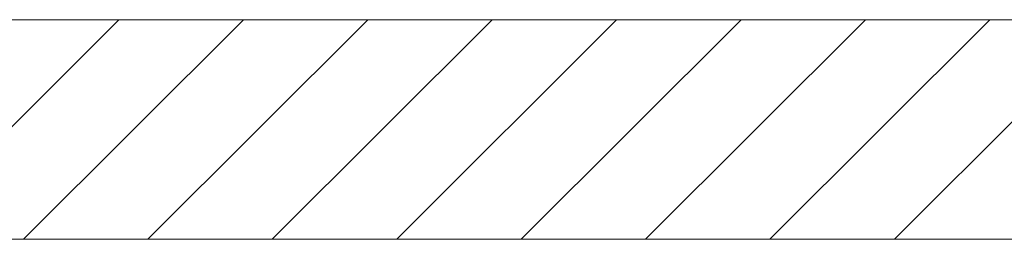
# Model space of a CAD drawing. Extents: x -720 to 300, y 62 to 1107.
# Tile 234 of 250: x 229.51 to 240.71, y 856 to 858.5. Entities that reach past the tile are written whole.
import ezdxf
from ezdxf.lldxf.tags import DXFTag

# ---------------------------------------------------------------- set-up
doc = ezdxf.new("R2010")
doc.units = 0
doc.layers.get('0').update_dxf_attribs({"lineweight": 35})
doc.layers.add('E_Detail_Linie_Text_Bem', color=7, linetype='Continuous', lineweight=13)
doc.layers.add('E_Detail_Wandschraffur', color=7, linetype='Continuous', lineweight=5, true_color=0xc0c0c0)
tags = doc.linetypes.add('fein_strichliert', pattern=[4, 1, -2, 1]).pattern_tags.tags
tags[8:9] = [DXFTag(74, 4), DXFTag(75, 0), DXFTag(340, '0'), DXFTag(46, 0.0), DXFTag(50, 0.0), DXFTag(44, 0.0), DXFTag(45, 0.0)]
tags[6:7] = [DXFTag(74, 4), DXFTag(75, 0), DXFTag(340, '0'), DXFTag(46, 0.0), DXFTag(50, 0.0), DXFTag(44, 0.0), DXFTag(45, 0.0)]
tags[4:5] = [DXFTag(74, 4), DXFTag(75, 0), DXFTag(340, '0'), DXFTag(46, 0.0), DXFTag(50, 0.0), DXFTag(44, 0.0), DXFTag(45, 0.0)]

# ---------------------------------------------------------------- blocks, each defined once
blk = doc.blocks.new('Referenz-A06G9FMH8I')
at = {"layer": 'E_Detail_Linie_Text_Bem', "linetype": 'Continuous', "ltscale": 0.13}
for p, q in [((250.799, 858.5), (199.472, 858.5)), ((199.472, 856), (248.299, 856)), ((209.864, 856), (250.799, 856))]:
    blk.add_line(p, q, dxfattribs=at)
at = {"layer": 'E_Detail_Wandschraffur', "linetype": 'ByBlock', "ltscale": 0.13}
for p, q in [((228.141, 856), (230.641, 858.5)), ((230.97, 856), (233.47, 858.5)), ((233.798, 856), (236.298, 858.5)), ((236.627, 856), (239.127, 858.5)), ((239.455, 856), (241.955, 858.5))]:
    blk.add_line(p, q, dxfattribs=at)
at = {"layer": 'E_Detail_Wandschraffur', "linetype": 'fein_strichliert', "ltscale": 0.13}
for p, q in [((229.556, 856), (232.056, 858.5)), ((232.384, 856), (234.884, 858.5)), ((235.213, 856), (237.713, 858.5)), ((238.041, 856), (240.541, 858.5))]:
    blk.add_line(p, q, dxfattribs=at)

msp = doc.modelspace()

# ---------------------------------------------------------------- block references
at = {"color": 8, "lineweight": 25, "ltscale": 0.25, "true_color": 0x808080}
msp.add_blockref('Referenz-A06G9FMH8I', (0, 0), dxfattribs=at)

doc.saveas('drawing.dxf')
